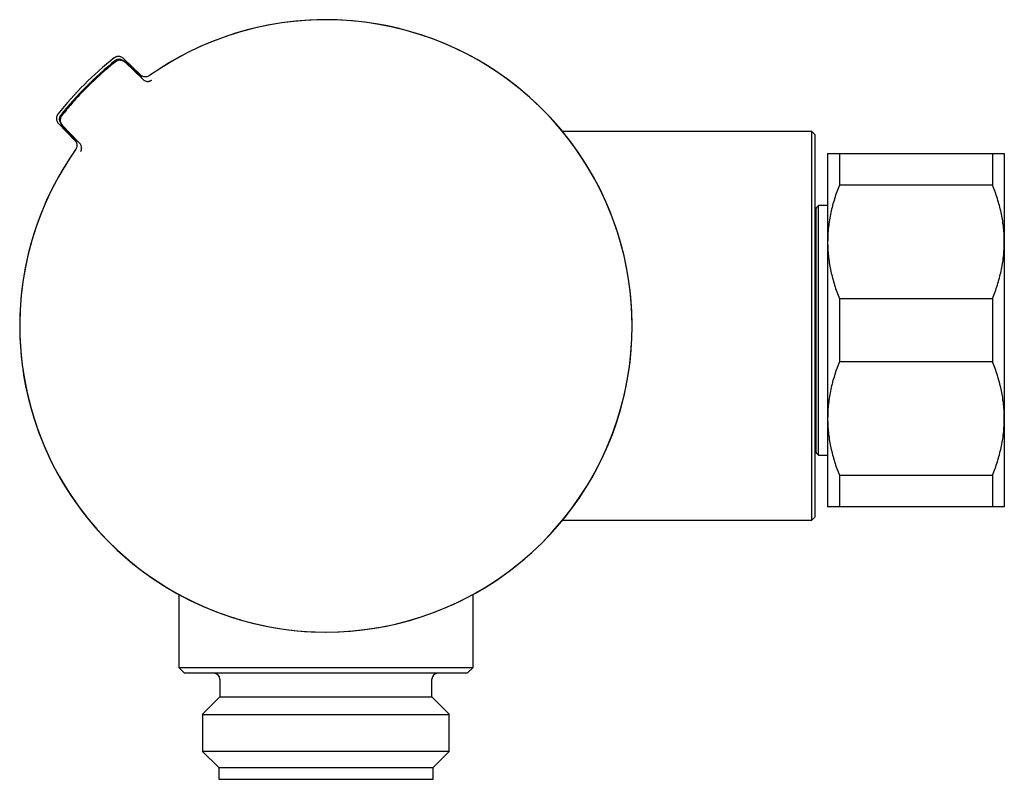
# Model space of a CAD drawing. Header units: millimetres. Extents: x 8 to 1091, y 12 to 2370.
# Tile 39 of 88: x 121 to 204, y 1371 to 1435. Entities that reach past the tile are written whole.
import ezdxf

# ---------------------------------------------------------------- set-up
doc = ezdxf.new("R2010")
doc.units = ezdxf.units.MM

msp = doc.modelspace()

# ---------------------------------------------------------------- linework, layer by layer
at = {"color": 7, "linetype": 'Continuous', "lineweight": 30}
for p, q in [((130.774, 1430.355), (129.321, 1431.757)), ((129.405, 1431.564), (130.892, 1430.128)), ((130.981, 1429.973), (129.455, 1431.447)), ((130.774, 1430.355), (130.833, 1430.297)), ((123.798, 1426.234), (125.201, 1424.782)), ((125.428, 1424.664), (123.992, 1426.151)), ((124.108, 1426.101), (125.582, 1424.574)), ((187.759, 1425.546), (166.603, 1425.546)), ((188.009, 1425.296), (187.759, 1425.546)), ((187.759, 1392.546), (187.759, 1425.546)), ((125.259, 1424.722), (125.201, 1424.782)), ((188.009, 1425.296), (188.009, 1392.796)), ((189.107, 1423.681), (189.107, 1416.181)), ((190.107, 1423.681), (190.107, 1421.003)), ((190.107, 1423.681), (203.107, 1423.681)), ((203.107, 1423.681), (203.107, 1421.003)), ((204.107, 1423.681), (204.107, 1416.181)), ((203.107, 1421.003), (190.107, 1421.003)), ((188.127, 1419.081), (188.03, 1418.41)), ((188.327, 1419.281), (188.127, 1419.081)), ((188.127, 1398.281), (188.127, 1419.081)), ((189.107, 1419.281), (188.327, 1419.281)), ((188.327, 1398.081), (188.327, 1419.281)), ((189.107, 1416.181), (189.107, 1401.181)), ((204.107, 1416.181), (204.107, 1401.181)), ((190.107, 1411.36), (190.107, 1406.003)), ((190.107, 1411.36), (203.107, 1411.36)), ((203.107, 1411.36), (203.107, 1406.003)), ((203.107, 1406.003), (190.107, 1406.003)), ((189.107, 1401.181), (189.107, 1393.681)), ((204.107, 1401.181), (204.107, 1393.681)), ((188.03, 1398.953), (188.127, 1398.281)), ((188.127, 1398.281), (188.327, 1398.081)), ((188.327, 1398.081), (189.107, 1398.081)), ((190.107, 1396.36), (203.107, 1396.36)), ((190.107, 1396.36), (190.107, 1393.681)), ((203.107, 1396.36), (203.107, 1393.681)), ((203.107, 1393.681), (190.107, 1393.681)), ((187.759, 1392.546), (188.009, 1392.796)), ((166.603, 1392.546), (166.604, 1392.546)), ((166.604, 1392.546), (187.759, 1392.546)), ((134.009, 1386.248), (134.009, 1380.046)), ((159.009, 1380.046), (159.009, 1386.248)), ((134.009, 1380.046), (134.509, 1379.546)), ((134.009, 1380.046), (159.009, 1380.046)), ((158.509, 1379.546), (134.509, 1379.546)), ((158.509, 1379.546), (159.009, 1380.046)), ((137.509, 1379.046), (137.509, 1377.546)), ((155.509, 1377.546), (155.509, 1379.046)), ((137.509, 1377.546), (136.009, 1376.046)), ((137.509, 1377.546), (145.909, 1377.546)), ((145.909, 1377.546), (155.509, 1377.546)), ((157.009, 1376.046), (155.509, 1377.546)), ((136.009, 1376.046), (145.809, 1376.046)), ((136.032, 1376.046), (136.032, 1372.946)), ((145.809, 1376.046), (157.009, 1376.046)), ((156.987, 1372.946), (156.987, 1376.046)), ((136.009, 1372.946), (137.409, 1371.546)), ((136.009, 1372.946), (145.809, 1372.946)), ((145.809, 1372.946), (157.009, 1372.946)), ((155.609, 1371.546), (157.009, 1372.946)), ((137.409, 1371.546), (137.409, 1370.546)), ((137.409, 1371.546), (145.902, 1371.546)), ((145.902, 1371.546), (155.609, 1371.546)), ((155.609, 1370.546), (155.609, 1371.546)), ((137.409, 1370.546), (145.902, 1370.546)), ((145.902, 1370.546), (155.609, 1370.546))]:
    msp.add_line(p, q, dxfattribs=at)
at = {"color": 7, "linetype": 'Continuous', "lineweight": 30, "flags": 128}
for points in [[(188.03, 1418.41), (188.012, 1418.333), (188.009, 1418.325)], [(188.009, 1399.038), (188.012, 1399.03), (188.03, 1398.953)]]:
    msp.add_lwpolyline(points, dxfattribs=at)
at = {"color": 7, "linetype": 'Continuous', "lineweight": 30}
for centre, radius, start, end in [((146.509, 1409.046), 26, 270, 125.29), ((146.509, 1409.046), 25.995, 315, 125.17004), ((146.509, 1409.046), 28.996, 128.31529, 141.68471), ((146.681, 1408.874), 29, 128.48719, 141.51281), ((128.945, 1431.183), 0.5, 51.80619, 128.48719), ((129.038, 1431.016), 0.6, 46.00266, 128.49329), ((129.051, 1430.986), 0.6, 46.00202, 87.5285), ((131.398, 1430.405), 0.6, 226.00368, 274.27633), ((124.373, 1426.611), 0.5, 141.51281, 218.21375), ((124.54, 1426.518), 0.6, 141.50671, 223.99734), ((125.151, 1424.158), 0.6, 355.36682, 43.99659), ((146.509, 1409.046), 26, 144.74861, 270), ((146.509, 1409.046), 25.995, 144.82996, 315), ((137.009, 1379.046), 0.5, 0, 90), ((156.009, 1379.046), 0.5, 90, 180)]:
    msp.add_arc(centre, radius, start, end, dxfattribs=at)
for points, knots in [([(128.664, 1431.485), (128.509, 1431.36), (128.197, 1431.109), (127.724, 1430.707), (127.245, 1430.283), (126.761, 1429.833), (126.287, 1429.372), (125.822, 1428.899), (125.367, 1428.414), (124.923, 1427.917), (124.489, 1427.411), (124.21, 1427.064), (124.07, 1426.891)], [0, 0, 0, 0, 0.092157, 0.184354, 0.285763, 0.387173, 0.488799, 0.590424, 0.692707, 0.79499, 0.897495, 1, 1, 1, 1]), ([(129.321, 1431.757), (129.296, 1431.779), (129.245, 1431.824), (129.157, 1431.873), (129.061, 1431.908), (128.962, 1431.926), (128.86, 1431.927), (128.76, 1431.911), (128.663, 1431.878), (128.588, 1431.838), (128.547, 1431.807), (128.533, 1431.796)], [0, 0, 0, 0, 0.115732, 0.23482, 0.350553, 0.469643, 0.585375, 0.704462, 0.82019, 0.939274, 1, 1, 1, 1]), ([(131.536, 1430.296), (131.505, 1430.276), (131.443, 1430.237), (131.34, 1430.202), (131.237, 1430.185), (131.135, 1430.186), (131.035, 1430.204), (130.94, 1430.238), (130.85, 1430.288), (130.8, 1430.332), (130.774, 1430.355)], [0, 0, 0, 0, 0.1314269, 0.2674479, 0.3877876, 0.5116181, 0.6319661, 0.7558047, 0.8761575, 1, 1, 1, 1]), ([(131.688, 1429.881), (131.687, 1429.88), (131.687, 1429.88), (131.679, 1429.876), (131.667, 1429.869), (131.649, 1429.86), (131.623, 1429.849), (131.589, 1429.836), (131.545, 1429.822), (131.495, 1429.811), (131.459, 1429.808), (131.443, 1429.806)], [0, 0, 0, 0, 0.125485, 0.226423, 0.313639, 0.39726, 0.483559, 0.585695, 0.71396, 0.865913, 1, 1, 1, 1]), ([(123.759, 1427.023), (123.74, 1426.996), (123.701, 1426.941), (123.66, 1426.848), (123.635, 1426.749), (123.627, 1426.648), (123.636, 1426.547), (123.662, 1426.449), (123.704, 1426.356), (123.752, 1426.285), (123.787, 1426.247), (123.798, 1426.234)], [0, 0, 0, 0, 0.115727, 0.234809, 0.350536, 0.469618, 0.585344, 0.704425, 0.820153, 0.939236, 1, 1, 1, 1]), ([(125.201, 1424.782), (125.225, 1424.754), (125.273, 1424.698), (125.323, 1424.603), (125.356, 1424.503), (125.371, 1424.403), (125.369, 1424.301), (125.349, 1424.201), (125.314, 1424.105), (125.278, 1424.048), (125.26, 1424.019)], [0, 0, 0, 0, 0.131466, 0.2675269, 0.387865, 0.5116926, 0.6320251, 0.7558478, 0.8761787, 1, 1, 1, 1]), ([(125.75, 1424.115), (125.749, 1424.102), (125.747, 1424.071), (125.738, 1424.027), (125.726, 1423.983), (125.714, 1423.948), (125.702, 1423.921), (125.693, 1423.901), (125.685, 1423.886), (125.68, 1423.876), (125.676, 1423.869), (125.675, 1423.869), (125.675, 1423.868)], [0, 0, 0, 0, 0.105, 0.241776, 0.364354, 0.468345, 0.555048, 0.631949, 0.707968, 0.790354, 0.885946, 1, 1, 1, 1]), ([(189.107, 1423.681), (189.107, 1423.681), (189.108, 1423.681), (189.126, 1423.681), (189.179, 1423.681), (189.263, 1423.681), (189.376, 1423.681), (189.518, 1423.681), (189.688, 1423.681), (189.883, 1423.681), (190.032, 1423.681), (190.107, 1423.681)], [0, 0, 0, 0, 0.0314257, 0.1503532, 0.2692819, 0.3891325, 0.5089859, 0.6313852, 0.7537883, 0.8768923, 1, 1, 1, 1]), ([(203.107, 1423.681), (203.179, 1423.681), (203.324, 1423.681), (203.514, 1423.681), (203.682, 1423.681), (203.825, 1423.681), (203.942, 1423.681), (204.03, 1423.681), (204.086, 1423.681), (204.105, 1423.681), (204.106, 1423.681), (204.107, 1423.681)], [0, 0, 0, 0, 0.119246, 0.238489, 0.358338, 0.478183, 0.600299, 0.722411, 0.845493, 0.968574, 1, 1, 1, 1]), ([(190.107, 1421.003), (190.032, 1420.812), (189.883, 1420.43), (189.688, 1419.847), (189.517, 1419.258), (189.372, 1418.658), (189.255, 1418.049), (189.171, 1417.431), (189.117, 1416.808), (189.11, 1416.39), (189.107, 1416.181)], [0, 0, 0, 0, 0.122973, 0.245942, 0.369581, 0.493217, 0.619375, 0.745529, 0.872765, 1, 1, 1, 1]), ([(204.107, 1416.181), (204.106, 1416.237), (204.105, 1416.488), (204.086, 1416.933), (204.033, 1417.517), (203.949, 1418.099), (203.836, 1418.684), (203.694, 1419.268), (203.524, 1419.851), (203.33, 1420.431), (203.181, 1420.812), (203.107, 1421.003)], [0, 0, 0, 0, 0.034085, 0.152699, 0.271315, 0.390844, 0.510376, 0.632431, 0.75449, 0.877243, 1, 1, 1, 1]), ([(189.107, 1416.181), (189.107, 1416.126), (189.108, 1415.875), (189.127, 1415.43), (189.181, 1414.846), (189.264, 1414.264), (189.378, 1413.679), (189.519, 1413.095), (189.689, 1412.512), (189.883, 1411.932), (190.032, 1411.55), (190.107, 1411.36)], [0, 0, 0, 0, 0.034085, 0.152699, 0.271315, 0.390844, 0.510376, 0.632431, 0.75449, 0.877243, 1, 1, 1, 1]), ([(203.107, 1411.36), (203.181, 1411.551), (203.33, 1411.933), (203.525, 1412.516), (203.697, 1413.105), (203.841, 1413.705), (203.958, 1414.313), (204.043, 1414.932), (204.096, 1415.555), (204.103, 1415.973), (204.107, 1416.181)], [0, 0, 0, 0, 0.1229729, 0.2459423, 0.3695815, 0.4932168, 0.6193748, 0.7455295, 0.8727654, 1, 1, 1, 1]), ([(190.107, 1406.003), (190.032, 1405.812), (189.883, 1405.43), (189.688, 1404.847), (189.517, 1404.258), (189.372, 1403.658), (189.255, 1403.049), (189.171, 1402.431), (189.117, 1401.808), (189.11, 1401.39), (189.107, 1401.181)], [0, 0, 0, 0, 0.122973, 0.245942, 0.369581, 0.493217, 0.619375, 0.745529, 0.872765, 1, 1, 1, 1]), ([(204.107, 1401.181), (204.106, 1401.237), (204.105, 1401.488), (204.086, 1401.933), (204.033, 1402.517), (203.949, 1403.099), (203.836, 1403.684), (203.694, 1404.268), (203.524, 1404.851), (203.33, 1405.431), (203.181, 1405.812), (203.107, 1406.003)], [0, 0, 0, 0, 0.034085, 0.152699, 0.271315, 0.390844, 0.510376, 0.632431, 0.75449, 0.877243, 1, 1, 1, 1]), ([(189.107, 1401.181), (189.107, 1401.126), (189.108, 1400.875), (189.127, 1400.43), (189.181, 1399.846), (189.264, 1399.264), (189.378, 1398.679), (189.519, 1398.095), (189.689, 1397.512), (189.883, 1396.932), (190.032, 1396.55), (190.107, 1396.36)], [0, 0, 0, 0, 0.034085, 0.152699, 0.271315, 0.390844, 0.510376, 0.632431, 0.75449, 0.877243, 1, 1, 1, 1]), ([(203.107, 1396.36), (203.181, 1396.551), (203.33, 1396.933), (203.525, 1397.516), (203.697, 1398.105), (203.841, 1398.705), (203.958, 1399.313), (204.043, 1399.932), (204.096, 1400.555), (204.103, 1400.973), (204.107, 1401.181)], [0, 0, 0, 0, 0.122973, 0.245942, 0.369581, 0.493217, 0.619375, 0.745529, 0.872765, 1, 1, 1, 1]), ([(190.107, 1393.681), (190.034, 1393.681), (189.89, 1393.681), (189.7, 1393.681), (189.531, 1393.681), (189.388, 1393.681), (189.271, 1393.681), (189.184, 1393.681), (189.127, 1393.681), (189.108, 1393.681), (189.107, 1393.681), (189.107, 1393.681)], [0, 0, 0, 0, 0.119246, 0.238489, 0.358338, 0.478183, 0.600299, 0.722411, 0.845493, 0.968574, 1, 1, 1, 1]), ([(204.107, 1393.681), (204.106, 1393.681), (204.105, 1393.681), (204.087, 1393.681), (204.034, 1393.681), (203.95, 1393.681), (203.837, 1393.681), (203.695, 1393.681), (203.525, 1393.681), (203.33, 1393.681), (203.181, 1393.681), (203.107, 1393.681)], [0, 0, 0, 0, 0.031426, 0.150353, 0.269282, 0.389133, 0.508986, 0.631385, 0.753788, 0.876892, 1, 1, 1, 1])]:
    msp.add_open_spline(points, degree=3, knots=knots, dxfattribs=at)

doc.saveas('drawing.dxf')
